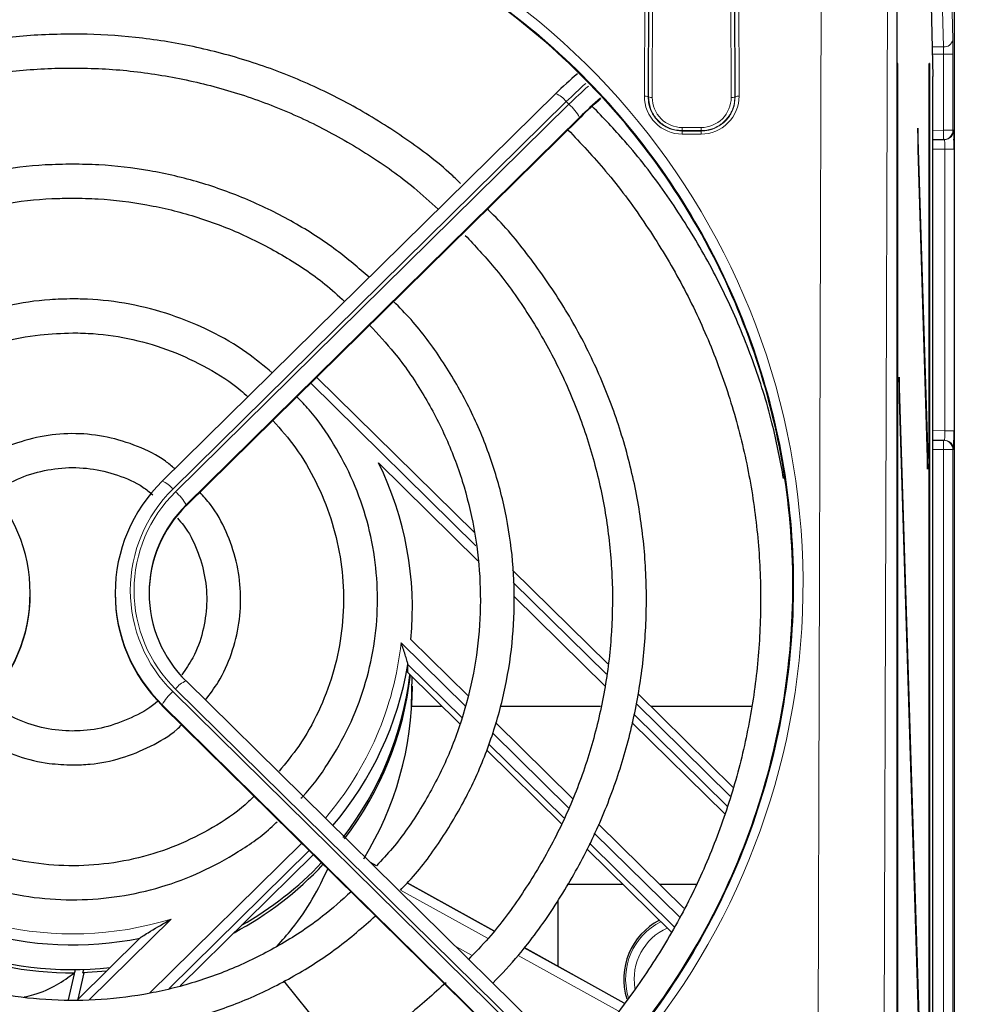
# Model space of a CAD drawing. Header units: millimetres. Extents: x 5 to 418, y 2 to 292.
# Tile 38 of 53: x 112 to 129, y 223 to 240. Entities that reach past the tile are written whole.
import ezdxf

# ---------------------------------------------------------------- set-up
doc = ezdxf.new("R2010")
doc.units = ezdxf.units.MM
doc.layers.add('SLD-0', color=7, linetype='Continuous')
doc.styles.add('SLDTEXTSTYLE0', font='TXT', dxfattribs={"width": 0.605})
doc.dimstyles.new('SLDDIMSTYLE0', dxfattribs={"dimtxt": 3.5, "dimasz": 3.302, "dimexe": 0, "dimexo": 0.0625, "dimgap": 0.875, "dimtad": 1, "dimlfac": 3, "dimrnd": 1e-09, "dimzin": 12, "dimdsep": 46, "dimtxsty": 'SLDTEXTSTYLE0', "dimsah": 1, "dimcen": 0.09, "dimadec": 0, "dimazin": 3, "dimtfac": 1, "dimtofl": 0, "dimtmove": 0, "dimatfit": 3, "dimfxl": 1, "dimfrac": 2, "dimtolj": 1, "dimtzin": 12, "dimarcsym": 0})
doc.dimstyles.new('SLDDIMSTYLE1', dxfattribs={"dimtxt": 3.5, "dimasz": 3.302, "dimexe": 0, "dimexo": 0.0625, "dimgap": 0.875, "dimtad": 1, "dimdec": 1, "dimlfac": 3, "dimrnd": 1e-09, "dimzin": 12, "dimdsep": 46, "dimtxsty": 'SLDTEXTSTYLE0', "dimsah": 1, "dimcen": 0.09, "dimadec": 0, "dimazin": 3, "dimtfac": 1, "dimtofl": 0, "dimtmove": 0, "dimatfit": 3, "dimfxl": 1, "dimfrac": 2, "dimtolj": 1, "dimtzin": 12, "dimarcsym": 0})

# ---------------------------------------------------------------- blocks, each defined once
blk = doc.blocks.new('_D')
at = {"layer": 'SLD-0', "color": 7}
for p, q in [((54.158, 238.21), (54.158, 266.346)), ((128.824, 245.223), (128.824, 266.346)), ((128.824, 265.346), (54.158, 265.346))]:
    blk.add_line(p, q, dxfattribs=at)
for points in [[(54.158, 265.346), (57.46, 264.838), (57.46, 265.854)], [(128.824, 265.346), (125.522, 265.854), (125.522, 264.838)]]:
    blk.add_solid(points, dxfattribs=at)
at = {"layer": 'SLD-0', "color": 7, "insert": (87.48, 269.857), "char_height": 3.5, "attachment_point": 1, "style": 'SLDTEXTSTYLE0'}
blk.add_mtext('224', dxfattribs=at)
blk = doc.blocks.new('_D_1')
at = {"layer": 'SLD-0', "color": 7}
for p, q in [((127.324, 252.29), (144.373, 252.29)), ((143.373, 252.29), (143.373, 127.29)), ((127.324, 127.29), (144.373, 127.29))]:
    blk.add_line(p, q, dxfattribs=at)
for centre, start, end in [((140.687, 188.429), 63.4349, 116.5651), ((140.687, 191.151), 243.4349, 296.5651)]:
    blk.add_arc(centre, 6.006, start, end, dxfattribs=at)
for points in [[(143.373, 252.29), (142.865, 248.988), (143.881, 248.988)], [(143.373, 127.29), (143.881, 130.592), (142.865, 130.592)]]:
    blk.add_solid(points, dxfattribs=at)
at = {"layer": 'SLD-0', "color": 7, "insert": (138.861, 185.779), "char_height": 3.5, "attachment_point": 1, "rotation": 90, "style": 'SLDTEXTSTYLE0'}
blk.add_mtext('375', dxfattribs=at)

msp = doc.modelspace()

# ---------------------------------------------------------------- linework, layer by layer
at = {"color": 7, "linetype": 'Continuous', "lineweight": 25}
for p, q in [((128.824, 245.223), (128.824, 134.5564)), ((127.8183, 145.2288), (127.8183, 244.5509)), ((128.4215, 240.7485), (128.4485, 239.4899)), ((127.8333, 239.7231), (127.8253, 239.7231)), ((127.8253, 239.7231), (127.8253, 146.3897)), ((127.8333, 146.3897), (127.8333, 239.7231)), ((128.3818, 139.7231), (128.3818, 239.7231)), ((128.3897, 239.7231), (128.3818, 239.7231)), ((128.3897, 239.7231), (128.3897, 139.7231)), ((128.4485, 134.3897), (128.4485, 239.4899)), ((121.7887, 239.1909), (114.8392, 232.3487)), ((115.2606, 231.9106), (122.2295, 238.772)), ((122.231, 238.7764), (122.2295, 238.772)), ((128.1864, 238.5801), (128.1826, 238.2048)), ((128.362, 232.9317), (128.1864, 238.5801)), ((128.6399, 238.3765), (128.4485, 238.3731)), ((128.6544, 238.3767), (128.6399, 238.3765)), ((128.1826, 238.2048), (128.3581, 232.5564)), ((120.3529, 231.4376), (117.5665, 234.181)), ((127.8569, 234.1826), (127.853, 233.8073)), ((128.362, 217.9317), (127.8569, 234.1826)), ((127.853, 233.8073), (128.3581, 217.5564)), ((128.4485, 233.073), (128.6399, 233.0696)), ((128.6399, 233.0696), (128.6544, 233.0694)), ((128.362, 232.9317), (128.3469, 232.9163)), ((128.3581, 232.5564), (128.362, 232.9317)), ((120.4123, 230.9423), (118.6588, 232.6687)), ((114.8392, 232.3487), (114.8378, 232.3444)), ((115.262, 231.915), (115.2606, 231.9106)), ((122.7072, 229.1196), (121.027, 230.7738)), ((112.5074, 230.359), (112.5074, 230.3707)), ((114.0074, 230.3707), (114.0074, 230.359)), ((122.662, 228.7273), (121.0547, 230.3098)), ((119.2319, 229.5518), (120.2347, 228.5645)), ((120.1342, 228.1701), (119.1783, 229.1112)), ((119.1783, 228.9654), (119.1783, 229.1112)), ((122.21, 221.9769), (115.2606, 228.8191)), ((119.1783, 228.9654), (120.0975, 228.0604)), ((119.2438, 228.368), (119.2517, 228.898)), ((124.9179, 226.943), (123.2466, 228.5885)), ((114.8392, 228.381), (114.8378, 228.3854)), ((114.8392, 228.381), (121.8082, 221.5196)), ((119.785, 228.368), (119.2438, 228.368)), ((122.5825, 228.368), (120.8105, 228.368)), ((125.2515, 228.368), (123.4705, 228.368)), ((124.8149, 226.6076), (123.167, 228.2301)), ((120.7241, 228.0826), (122.0892, 226.7385)), ((124.7737, 226.4732), (123.1343, 228.0873)), ((120.5705, 227.5947), (121.8856, 226.2998)), ((121.9321, 226.3999), (120.6089, 227.7027)), ((122.5428, 226.292), (124.0543, 224.8037)), ((122.3404, 225.8521), (123.8322, 224.3833)), ((123.8829, 224.4792), (122.3866, 225.9524)), ((115.1557, 223.4362), (117.5001, 225.7444)), ((118.6222, 225.5545), (118.5172, 225.6127)), ((120.6974, 224.4051), (119.1671, 225.2527)), ((122.9793, 225.2231), (121.9908, 225.2231)), ((124.2758, 225.2231), (123.6284, 225.2231)), ((121.8241, 224.9411), (121.8241, 223.7811)), ((114.452, 224.2834), (113.3394, 223.188)), ((123.0001, 223.1297), (121.2301, 224.11)), ((113.1836, 223.1889), (113.3073, 223.7227)), ((113.3002, 223.7226), (113.2867, 223.6642)), ((113.3526, 223.2009), (113.4605, 223.6663)), ((113.4377, 223.6668), (113.4513, 223.7255)), ((113.8526, 223.6933), (113.4377, 223.6668)), ((118.0765, 222.1782), (116.9883, 223.5218))]:
    msp.add_line(p, q, dxfattribs=at)
at = {"color": 7, "linetype": 'Continuous', "lineweight": 18}
for p, q in [((128.824, 134.5564), (128.824, 245.223)), ((123.3545, 239.1457), (123.3713, 244.5928)), ((123.4379, 244.5812), (123.4212, 239.1341)), ((123.4277, 239.1341), (123.4443, 244.5175)), ((123.5109, 244.506), (123.4944, 239.1225)), ((124.8872, 239.1225), (124.8706, 244.506)), ((124.9372, 244.5175), (124.9538, 239.1341)), ((124.9603, 239.1341), (124.9436, 244.5812)), ((125.0102, 244.5928), (125.027, 239.1457)), ((126.4094, 218.038), (126.4911, 244.5928)), ((127.6576, 244.3902), (127.5759, 217.8354)), ((128.635, 240.0144), (128.6109, 241.1731)), ((128.7775, 241.3008), (128.8016, 240.142)), ((128.4372, 240.0144), (128.635, 240.0144)), ((128.637, 239.8867), (128.44, 239.8867)), ((128.637, 239.8867), (128.8037, 239.8867)), ((128.637, 238.5431), (128.637, 239.8867)), ((128.8037, 239.8867), (128.8037, 238.5431)), ((123.4212, 239.1341), (123.4277, 239.1341)), ((124.9603, 239.1341), (124.9538, 239.1341)), ((121.9758, 239.0476), (115.0263, 232.2054)), ((115.0735, 232.159), (122.0229, 239.0012)), ((122.0229, 239.0012), (121.9758, 239.0476)), ((115.262, 231.915), (122.231, 238.7764)), ((122.2115, 238.7688), (115.262, 231.9266)), ((124.0241, 238.5361), (124.0241, 238.5912)), ((124.0241, 238.5912), (124.3574, 238.5912)), ((124.3574, 238.5361), (124.3574, 238.5912)), ((128.4485, 238.5398), (128.637, 238.5431)), ((128.637, 238.5431), (128.8037, 238.5431)), ((128.8037, 238.5431), (128.8182, 238.5434)), ((124.0241, 238.5291), (124.0241, 238.5361)), ((124.3574, 238.5361), (124.0241, 238.5361)), ((124.0241, 238.5291), (124.0241, 238.474)), ((124.0241, 238.5291), (124.3574, 238.5291)), ((124.3574, 238.474), (124.0241, 238.474)), ((124.3574, 238.5291), (124.3574, 238.5361)), ((124.3574, 238.5291), (124.3574, 238.474)), ((128.6603, 238.2102), (128.4485, 238.2065)), ((128.824, 238.2102), (128.6603, 238.2102)), ((128.6603, 233.2359), (128.6603, 238.2102)), ((128.824, 238.2102), (128.824, 233.2359)), ((120.3807, 231.2054), (117.4625, 234.0786)), ((128.4485, 233.2396), (128.6603, 233.2359)), ((128.824, 233.2359), (128.6603, 233.2359)), ((128.637, 232.903), (128.4485, 232.9063)), ((128.8037, 232.903), (128.637, 232.903)), ((128.637, 194.6265), (128.637, 232.903)), ((128.8037, 232.903), (128.8037, 194.6265)), ((128.8182, 232.9027), (128.8037, 232.903)), ((115.262, 231.915), (115.262, 231.9266)), ((122.686, 228.9357), (121.04, 230.5563)), ((119.0582, 229.4907), (120.1874, 228.3789)), ((122.0229, 221.8336), (115.0735, 228.6758)), ((115.0263, 228.6294), (121.9758, 221.7872)), ((114.8378, 228.3854), (114.8378, 228.397)), ((121.7872, 221.5548), (114.8378, 228.397)), ((114.8378, 228.3854), (121.8067, 221.524)), ((124.8696, 226.7858), (123.2103, 228.4196)), ((120.6699, 227.9039), (122.0153, 226.5792)), ((122.4693, 226.1322), (123.9737, 224.6511)), ((114.6113, 223.3072), (117.3019, 225.9563)), ((117.4346, 225.8257), (114.9607, 223.39)), ((117.5001, 225.7444), (117.5001, 225.7612)), ((118.5251, 225.605), (118.6202, 225.5523)), ((119.165, 225.2505), (120.6956, 224.4027)), ((120.593, 224.2691), (119.046, 225.1259)), ((114.996, 224.6142), (113.5462, 223.1868)), ((120.026, 224.1273), (120.3122, 223.9687)), ((122.8928, 222.9952), (121.1275, 223.973)), ((121.2284, 224.1076), (122.9982, 223.1274))]:
    msp.add_line(p, q, dxfattribs=at)
at = {"color": 7, "linetype": 'Continuous', "lineweight": 18, "flags": 128}
for points in [[(128.6399, 238.3765), (128.6399, 238.3797), (128.6397, 238.3892), (128.6395, 238.4046), (128.6391, 238.4253), (128.6387, 238.4505), (128.6382, 238.4793), (128.6376, 238.5106), (128.637, 238.5431)], [(128.6399, 233.0696), (128.6399, 233.0664), (128.6397, 233.0569), (128.6395, 233.0415), (128.6391, 233.0208), (128.6387, 232.9956), (128.6382, 232.9667), (128.6376, 232.9355), (128.637, 232.903)]]:
    msp.add_lwpolyline(points, dxfattribs=at)
at = {"color": 7, "linetype": 'Continuous', "lineweight": 18}
for centre, radius, start, end in [((128.6504, 240.1668), 0.1532, 264.21217, 350.703), ((128.4334, 232.5063), 9.1918, 131.69068, 134.63154), ((128.4756, 232.4652), 9.1846, 131.69408, 134.63268), ((121.6252, 238.7838), 0.4388, 36.95893, 68.11989), ((123.37, 239.037), 0.1098, 62.19766, 98.09487), ((124.0241, 239.1436), 0.6696, 179.82365, 270), ((123.4789, 239.2311), 0.1097, 242.19129, 278.10881), ((124.0241, 239.1209), 0.5297, 179.82365, 270), ((124.3574, 239.1436), 0.6696, 270, 0.17635), ((124.3574, 239.1209), 0.5297, 270, 0.17635), ((124.9026, 239.2311), 0.1097, 261.89047, 297.80943), ((125.0115, 239.037), 0.1098, 81.90513, 117.80234), ((121.487, 238.3735), 0.8253, 28.62105, 49.50798), ((128.637, 238.5431), 0.1667, 271.00444, 0.0034), ((128.6515, 238.5434), 0.1667, 271.00435, 0.00436), ((128.637, 232.903), 0.1667, 359.99489, 88.99556), ((128.6515, 232.9027), 0.1667, 359.99491, 88.99468), ((114.6757, 231.9416), 0.4387, 36.95743, 68.12139), ((116.7772, 230.4174), 2.5025, 134.39916, 225.60084), ((116.7789, 230.4174), 2.4376, 134.39922, 225.60078), ((114.5377, 231.5314), 0.8252, 28.6187, 49.51034), ((113.3948, 230.1051), 5.6966, 319.39761, 353.8084), ((115.4241, 228.412), 0.4388, 111.87963, 143.04177), ((115.5622, 228.0018), 0.8252, 130.4908, 151.38017), ((113.2576, 230.2492), 5.897, 226.70578, 287.14483), ((124.1574, 223.5564), 1.1336, 116.87265, 196.3379), ((124.1574, 223.5564), 0.9832, 113.89965, 189.71343)]:
    msp.add_arc(centre, radius, start, end, dxfattribs=at)
at = {"color": 7, "linetype": 'Continuous', "lineweight": 25}
for centre, radius, start, end in [((126.4154, 234.5239), 6.5697, 130.22064, 134.78717), ((126.8934, 234.0493), 6.6479, 130.43173, 134.77096), ((126.2125, 234.7685), 5.6494, 129.9077, 134.8111), ((113.4286, 230.096), 5.8287, 354.64278, 26.19277), ((109.7444, 230.3707), 2.7624, 314.39911, 45.60089), ((116.7704, 230.3707), 2.7624, 134.39911, 225.60089), ((116.7911, 230.356), 2.1836, 134.44537, 179.92113), ((116.7857, 230.3707), 2.1777, 134.39923, 225.60077), ((109.7376, 230.3628), 2.7699, 314.44524, 359.92125), ((116.7773, 230.3628), 2.7699, 180.07875, 225.55476), ((113.3891, 230.0811), 5.8699, 319.48763, 350.48969), ((113.3965, 229.6402), 5.8618, 322.31834, 353.03266), ((113.4008, 229.5801), 5.8573, 322.67582, 353.56012), ((113.4181, 228.7285), 5.8393, 328.51597, 359.97262), ((113.2558, 230.2201), 6.0611, 226.46338, 281.34177), ((113.2479, 229.7056), 6.0416, 223.04509, 270.36794), ((113.2533, 229.7748), 6.053, 223.47837, 276.31287), ((113.3006, 229.6604), 5.9861, 297.95912, 317.05169), ((113.3002, 229.7197), 5.9871, 299.41558, 316.65013), ((124.1574, 223.5564), 1.1667, 117.41664, 197.45478)]:
    msp.add_arc(centre, radius, start, end, dxfattribs=at)
at = {"color": 7, "linetype": 'Continuous', "lineweight": 18}
for centre, major_axis, ratio, start_param, end_param in [((113.2574, 230.5338), (0, 12.8996), 0.999992, 3.3920394, 7.5737685), ((128.7979, 239.8867), (0, 0.3333), 0.0174551, 4.712389, 5.5850536), ((128.6312, 239.8867), (0, 0.1667), 0.0349101, 4.712389, 5.5850536), ((128.8182, 238.21), (0, 0.3334), 0.0174604, 5.2567119, 6.2834903), ((128.6515, 238.21), (0.0029, 0.1667), 0.0523172, 4.7145255, 6.2850173), ((128.6515, 233.2361), (-0.0029, 0.1667), 0.0523172, 3.1397607, 4.7102524)]:
    msp.add_ellipse(centre, major_axis=major_axis, ratio=ratio, start_param=start_param, end_param=end_param, dxfattribs=at)
at = {"color": 7, "linetype": 'Continuous', "lineweight": 25}
for centre, major_axis, ratio, start_param, end_param in [((128.8182, 238.21), (0, 0.3334), 0.0174604, 4.7129985, 5.2567119), ((128.8182, 233.2361), (0, 0.3334), 0.0174604, 3.1412877, 4.7117794), ((113.2574, 229.6528), (4.4332, -4.2618), 0.9486814, 5.4818449, 5.4856474)]:
    msp.add_ellipse(centre, major_axis=major_axis, ratio=ratio, start_param=start_param, end_param=end_param, dxfattribs=at)
for points, knots in [([(113.2574, 217.7853), (113.1908, 217.7856), (112.8573, 217.7873), (111.9898, 217.8294), (110.6551, 218.0191), (108.9387, 218.4923), (107.1382, 219.2863), (105.367, 220.4532), (103.8033, 221.9079), (102.5105, 223.5906), (101.5042, 225.4867), (100.8301, 227.5215), (100.5037, 229.6674), (100.5448, 231.8323), (100.9578, 233.9846), (101.727, 236.0222), (102.844, 237.9182), (104.2521, 239.5763), (105.9354, 240.9818), (107.8031, 242.064), (109.8392, 242.8199), (111.9371, 243.2166), (114.0838, 243.2575), (116.1765, 242.9461), (118.2022, 242.288), (120.0728, 241.3144), (121.7717, 240.034), (123.2283, 238.4979), (124.4228, 236.722), (125.303, 234.7754), (125.8513, 232.6831), (126.0387, 230.5322), (125.8571, 228.3537), (125.3099, 226.2483), (124.402, 224.2449), (123.1773, 222.4441), (121.6501, 220.8645), (119.9023, 219.5871), (117.9507, 218.6164), (116.1523, 218.0801), (114.5687, 217.8246), (113.6961, 217.7984), (113.2574, 217.7853)], [0, 0, 0, 0, 0.0024859, 0.0124341, 0.0323611, 0.0526233, 0.0787188, 0.1055704, 0.1317054, 0.1585771, 0.1850965, 0.2123645, 0.2392479, 0.2668998, 0.2939679, 0.3218249, 0.3488094, 0.3765943, 0.4032605, 0.4307236, 0.4569832, 0.4840228, 0.5099717, 0.5366786, 0.5625444, 0.5891513, 0.6151906, 0.6419657, 0.6683598, 0.6954976, 0.7222802, 0.7498247, 0.776862, 0.8046825, 0.8317223, 0.8595604, 0.8863436, 0.9139265, 0.9403107, 0.9674812, 0.9836518, 1, 1, 1, 1]), ([(113.2574, 240.2415), (113.0738, 240.2385), (112.5459, 240.23), (111.6769, 240.1359), (110.6642, 239.9273), (109.6785, 239.6165), (108.7294, 239.2094), (107.8295, 238.7069), (107.0349, 238.1641), (106.5754, 237.7536), (106.3712, 237.5713)], [0, 0, 0, 0, 0.0727032, 0.209048, 0.3454347, 0.4818202, 0.6182022, 0.7545793, 0.8909502, 1, 1, 1, 1]), ([(120.1088, 237.6024), (120.0563, 237.6535), (119.7591, 237.9434), (119.1472, 238.3969), (118.28, 238.9507), (117.3545, 239.4078), (116.388, 239.7715), (115.3885, 240.036), (114.3848, 240.1957), (113.6707, 240.2398), (113.3009, 240.2413), (113.2574, 240.2415)], [0, 0, 0, 0, 0.0294029, 0.1665865, 0.3037797, 0.4409818, 0.578193, 0.7154112, 0.8526357, 0.9826605, 1, 1, 1, 1]), ([(106.7985, 237.1506), (107.007, 237.3341), (107.4645, 237.737), (108.2509, 238.2619), (109.1305, 238.7365), (110.0575, 239.1154), (111.0194, 239.3972), (112.006, 239.5772), (112.7565, 239.6374), (113.1739, 239.6408), (113.2574, 239.6415)], [0, 0, 0, 0, 0.1181251, 0.2592459, 0.4003559, 0.5414561, 0.6825478, 0.8236317, 0.9647103, 1, 1, 1, 1]), ([(113.2574, 239.6415), (113.4303, 239.6387), (113.937, 239.6305), (114.7744, 239.5386), (115.7553, 239.3319), (116.7085, 239.0234), (117.6245, 238.6196), (118.489, 238.1198), (119.1908, 237.6285), (119.5733, 237.275), (119.7123, 237.1466)], [0, 0, 0, 0, 0.073044, 0.2140711, 0.3551449, 0.4962202, 0.6372992, 0.7783838, 0.9194756, 1, 1, 1, 1]), ([(125.8136, 232.3962), (125.7563, 232.7018), (125.6289, 233.3818), (125.3084, 234.4081), (124.8785, 235.4689), (124.3503, 236.4868), (123.7287, 237.451), (123.0918, 238.2844), (122.6289, 238.7624), (122.4328, 238.9649)], [0, 0, 0, 0, 0.1246171, 0.2772322, 0.4298494, 0.5824715, 0.7350984, 0.8877316, 1, 1, 1, 1]), ([(122.005, 238.551), (122.2315, 238.3115), (122.715, 237.8002), (123.3573, 236.9351), (123.9458, 235.9834), (124.4397, 234.9801), (124.8374, 233.9365), (125.1345, 232.8608), (125.3288, 231.7626), (125.4185, 230.6514), (125.4028, 229.5367), (125.2819, 228.4283), (125.0567, 227.3358), (124.7293, 226.2685), (124.3022, 225.2361), (123.7806, 224.2462), (123.1634, 223.3124), (122.6028, 222.5869), (122.2218, 222.2012), (122.1037, 222.0816)], [0, 0, 0, 0, 0.0539538, 0.1151766, 0.1764028, 0.2376326, 0.2988656, 0.3601014, 0.42134, 0.4825806, 0.5438227, 0.6050653, 0.6663079, 0.7275496, 0.7887898, 0.8500279, 0.9112634, 0.972496, 1, 1, 1, 1]), ([(113.2574, 237.9441), (113.0957, 237.9411), (112.6319, 237.9326), (111.8697, 237.8383), (110.9867, 237.6295), (110.1336, 237.3204), (109.3249, 236.9139), (108.6122, 236.4586), (108.2041, 236.1033), (108.0226, 235.9454)], [0, 0, 0, 0, 0.0844751, 0.2422676, 0.4001236, 0.5579765, 0.7158229, 0.8736601, 1, 1, 1, 1]), ([(118.4929, 235.946), (118.3045, 236.1091), (117.8889, 236.4688), (117.1678, 236.9267), (116.3578, 237.3303), (115.504, 237.6367), (114.6203, 237.8427), (113.8661, 237.9334), (113.4107, 237.9414), (113.2574, 237.9441)], [0, 0, 0, 0, 0.1308534, 0.2886408, 0.4464448, 0.6042626, 0.7620939, 0.9199356, 1, 1, 1, 1]), ([(108.4539, 235.5208), (108.5892, 235.6414), (108.9397, 235.9541), (109.5804, 236.3677), (110.3544, 236.7624), (111.1738, 237.0591), (112.0228, 237.2561), (112.7229, 237.3359), (113.1352, 237.3423), (113.2574, 237.3441)], [0, 0, 0, 0, 0.1039541, 0.2692789, 0.4345843, 0.599872, 0.7651448, 0.9304052, 1, 1, 1, 1]), ([(113.2574, 237.3441), (113.4069, 237.3414), (113.8464, 237.3332), (114.5724, 237.2418), (115.4188, 237.0355), (116.2346, 236.7299), (117.0035, 236.3263), (117.6182, 235.9221), (117.946, 235.6242), (118.0604, 235.5202)], [0, 0, 0, 0, 0.0851174, 0.2502899, 0.4155351, 0.5807835, 0.7460391, 0.9113065, 1, 1, 1, 1]), ([(120.6807, 223.4826), (120.835, 223.6461), (121.2238, 224.0582), (121.7554, 224.7955), (122.2786, 225.6742), (122.7051, 226.6033), (123.0341, 227.5696), (123.2613, 228.5641), (123.3846, 229.5761), (123.4026, 230.5952), (123.3153, 231.6108), (123.1234, 232.6124), (122.8291, 233.5895), (122.4349, 234.5316), (121.9472, 235.4312), (121.3622, 236.2701), (120.8992, 236.8477), (120.6114, 237.1205), (120.5717, 237.1581)], [0, 0, 0, 0, 0.0443875, 0.11189083, 0.17938952, 0.24688365, 0.31437341, 0.38185924, 0.44934229, 0.5168229, 0.58430249, 0.65178159, 0.7192613, 0.78674226, 0.85422626, 0.92171322, 0.98920439, 1, 1, 1, 1]), ([(120.1896, 236.6864), (120.3625, 236.5028), (120.7626, 236.078), (121.2947, 235.3336), (121.7934, 234.4773), (122.1954, 233.5721), (122.4994, 232.631), (122.7012, 231.6635), (122.7988, 230.6805), (122.7909, 229.6928), (122.6778, 228.7113), (122.4607, 227.7469), (122.1416, 226.8104), (121.7255, 225.9112), (121.212, 225.0634), (120.7161, 224.3848), (120.363, 224.019), (120.2401, 223.8916)], [0, 0, 0, 0, 0.05323835, 0.12317254, 0.19311199, 0.26305724, 0.333008, 0.4029634, 0.4729226, 0.54288442, 0.61284801, 0.68281099, 0.75277272, 0.82273156, 0.8926867, 0.96263729, 1, 1, 1, 1]), ([(113.2574, 235.5648), (113.122, 235.5617), (112.7357, 235.5531), (112.103, 235.458), (111.3774, 235.2503), (110.6915, 234.9397), (110.1378, 234.6079), (109.8438, 234.35), (109.7376, 234.2568)], [0, 0, 0, 0, 0.1056556, 0.301469, 0.497397, 0.6933165, 0.8892199, 1, 1, 1, 1]), ([(116.7797, 234.2592), (116.6337, 234.3814), (116.296, 234.6638), (115.6928, 235.008), (114.9983, 235.2988), (114.2674, 235.4874), (113.6811, 235.5586), (113.3438, 235.5635), (113.2574, 235.5648)], [0, 0, 0, 0, 0.1492095, 0.3450147, 0.540854, 0.7367238, 0.9326199, 1, 1, 1, 1]), ([(119.046, 225.1259), (119.1108, 225.1922), (119.3855, 225.4728), (119.7898, 226.0374), (120.2477, 226.8089), (120.6056, 227.6321), (120.8657, 228.4893), (121.0227, 229.3708), (121.075, 230.2642), (121.0217, 231.1575), (120.8637, 232.0386), (120.6027, 232.8955), (120.2437, 233.7178), (119.7863, 234.4897), (119.3455, 235.0956), (119.0302, 235.4141), (118.926, 235.5194)], [0, 0, 0, 0, 0.02414784, 0.10228001, 0.18040386, 0.25851988, 0.33662836, 0.4147309, 0.4928284, 0.57092317, 0.6490165, 0.72711015, 0.80520661, 0.8833071, 0.96141352, 1, 1, 1, 1]), ([(118.5008, 235.1009), (118.65, 234.9416), (118.9961, 234.5721), (119.4431, 233.9151), (119.8483, 233.1556), (120.1547, 232.3514), (120.361, 231.5172), (120.4633, 230.6644), (120.4602, 229.8056), (120.3519, 228.9534), (120.1395, 228.1206), (119.8276, 227.318), (119.4154, 226.5622), (119.0119, 225.9688), (118.7184, 225.6568), (118.6222, 225.5545)], [0, 0, 0, 0, 0.0618764, 0.1435097, 0.2251531, 0.3068068, 0.3884697, 0.4701404, 0.5518169, 0.6334965, 0.7151758, 0.7968519, 0.8785227, 0.9601857, 1, 1, 1, 1]), ([(110.16, 233.8409), (110.3334, 233.9762), (110.6923, 234.2563), (111.3106, 234.5752), (111.9799, 234.8111), (112.6356, 234.943), (113.0648, 234.958), (113.2574, 234.9648)], [0, 0, 0, 0, 0.1967613, 0.4074117, 0.6180167, 0.8285845, 1, 1, 1, 1]), ([(113.2574, 234.9648), (113.378, 234.9621), (113.7348, 234.9541), (114.3235, 234.863), (115.0049, 234.6598), (115.6425, 234.3521), (116.0954, 234.073), (116.3089, 233.8749), (116.3503, 233.8365)], [0, 0, 0, 0, 0.10730624, 0.31768739, 0.52820855, 0.73873901, 0.949293, 1, 1, 1, 1]), ([(117.2887, 226.7478), (117.2976, 226.7565), (117.4849, 226.9394), (117.7788, 227.3618), (118.1524, 228.0063), (118.4216, 228.703), (118.5921, 229.428), (118.6576, 230.1697), (118.6176, 230.913), (118.4725, 231.6433), (118.2266, 232.3475), (117.8789, 233.0068), (117.5391, 233.5085), (117.2902, 233.761), (117.2162, 233.8361)], [0, 0, 0, 0, 0.0047811, 0.1003159, 0.195834, 0.2913353, 0.3868208, 0.4822945, 0.5777597, 0.6732215, 0.7686834, 0.8641506, 0.959628, 1, 1, 1, 1]), ([(116.794, 233.4204), (116.9318, 233.2624), (117.2237, 232.9274), (117.5657, 232.34), (117.8328, 231.6916), (117.9973, 231.0099), (118.0581, 230.312), (118.013, 229.6129), (117.8638, 228.9275), (117.6108, 228.2734), (117.2932, 227.6959), (117.0226, 227.3704), (116.9019, 227.2253)], [0, 0, 0, 0, 0.0920963, 0.1951619, 0.2982527, 0.4013668, 0.5045006, 0.6076479, 0.7108, 0.8139475, 0.9170831, 1, 1, 1, 1]), ([(115.0611, 232.5671), (115.0063, 232.6127), (114.8091, 232.7771), (114.4051, 232.9721), (113.8714, 233.1409), (113.3119, 233.2019), (112.7506, 233.1608), (112.2098, 233.0125), (111.7683, 232.8134), (111.5381, 232.6327), (111.4541, 232.5668)], [0, 0, 0, 0, 0.0551313, 0.1987376, 0.3424044, 0.4861247, 0.6298859, 0.773666, 0.9174408, 1, 1, 1, 1]), ([(111.8374, 232.1061), (111.9279, 232.1731), (112.1516, 232.3388), (112.5719, 232.5014), (113.0638, 232.5954), (113.5674, 232.5836), (114.0528, 232.4648), (114.4303, 232.3027), (114.616, 232.1534), (114.6729, 232.1076)], [0, 0, 0, 0, 0.1111151, 0.2746063, 0.4379963, 0.6013157, 0.7646005, 0.9278828, 1, 1, 1, 1]), ([(115.601, 228.484), (115.6802, 228.5866), (115.8726, 228.8359), (116.0748, 229.2961), (116.2109, 229.8332), (116.2386, 230.3874), (116.1625, 230.9372), (115.979, 231.4595), (115.7571, 231.8724), (115.5683, 232.0799), (115.5041, 232.1504)], [0, 0, 0, 0, 0.09712512, 0.23580516, 0.37442599, 0.51299877, 0.65154066, 0.79007048, 0.92860944, 1, 1, 1, 1]), ([(115.1069, 231.6923), (115.144, 231.6511), (115.2916, 231.4876), (115.4631, 231.1383), (115.6063, 230.6676), (115.6404, 230.1735), (115.567, 229.6862), (115.4167, 229.259), (115.2529, 229.0254), (115.1839, 228.9269)], [0, 0, 0, 0, 0.05530056, 0.21999865, 0.38482253, 0.54975843, 0.7147712, 0.87979506, 1, 1, 1, 1]), ([(119.1783, 229.1112), (119.178, 229.1138), (119.1773, 229.1196), (119.1708, 229.1453), (119.1555, 229.1991), (119.1185, 229.3179), (119.0829, 229.422), (119.0584, 229.4902), (119.0582, 229.4907)], [0, 0, 0, 0, 0.0626703, 0.1400382, 0.2626467, 0.5001029, 0.9961642, 1, 1, 1, 1]), ([(113.2574, 227.9344), (113.1752, 227.9369), (112.9269, 227.9444), (112.5197, 228.0347), (112.085, 228.2158), (111.8487, 228.4005), (111.7429, 228.4832)], [0, 0, 0, 0, 0.1496216, 0.4518329, 0.754456, 1, 1, 1, 1]), ([(114.774, 228.4769), (114.7698, 228.4727), (114.6495, 228.3515), (114.3476, 228.1842), (113.886, 227.9985), (113.5102, 227.9387), (113.3007, 227.9351), (113.2574, 227.9344)], [0, 0, 0, 0, 0.0109053, 0.3145103, 0.6179015, 0.9211126, 1, 1, 1, 1]), ([(111.3278, 228.0385), (111.3293, 228.037), (111.4604, 227.9035), (111.7866, 227.7077), (112.292, 227.4742), (112.794, 227.3535), (113.1189, 227.3401), (113.2574, 227.3344)], [0, 0, 0, 0, 0.0030646, 0.2692419, 0.5355338, 0.8019361, 1, 1, 1, 1]), ([(113.2574, 227.3344), (113.3601, 227.3375), (113.6489, 227.3466), (114.1192, 227.4417), (114.6351, 227.6552), (114.995, 227.8627), (115.1547, 228.018), (115.1815, 228.0441)], [0, 0, 0, 0, 0.1467885, 0.4131214, 0.6797315, 0.9463075, 1, 1, 1, 1]), ([(116.4628, 226.7825), (116.4109, 226.732), (116.1909, 226.5178), (115.7319, 226.2186), (115.1005, 225.8982), (114.4233, 225.6793), (113.7219, 225.5598), (113.01, 225.5439), (112.3038, 225.6319), (111.6179, 225.8208), (110.9711, 226.1106), (110.4414, 226.432), (110.1601, 226.6865), (110.053, 226.7834)], [0, 0, 0, 0, 0.0310737, 0.1319051, 0.2327135, 0.333501, 0.4342713, 0.5350292, 0.6357802, 0.736529, 0.8372813, 0.9380437, 1, 1, 1, 1]), ([(109.6268, 226.3599), (109.6987, 226.2907), (109.9504, 226.0484), (110.4542, 225.7153), (111.1219, 225.3702), (111.8359, 225.1255), (112.5767, 224.98), (113.3311, 224.9382), (114.0841, 225.0002), (114.8206, 225.1658), (115.5283, 225.4292), (116.1847, 225.7942), (116.6342, 226.1009), (116.8386, 226.3052), (116.8666, 226.3331)], [0, 0, 0, 0, 0.037917, 0.132577, 0.2272536, 0.3219463, 0.4166529, 0.5113702, 0.6060955, 0.7008232, 0.7955488, 0.8902683, 0.9849778, 1, 1, 1, 1]), ([(116.8691, 224.1371), (116.9584, 224.2382), (117.2052, 224.5177), (117.5344, 225.007), (117.6821, 225.3296), (117.7618, 225.5035)], [0, 0, 0, 0, 0.2071998, 0.5726628, 1, 1, 1, 1]), ([(118.1743, 225.0973), (118.0096, 224.9485), (117.6308, 224.6064), (116.9591, 224.1658), (116.1861, 223.7687), (115.3681, 223.4689), (114.5198, 223.2677), (113.653, 223.169), (112.7804, 223.1738), (111.9149, 223.2822), (111.0691, 223.4928), (110.2546, 223.8014), (109.4868, 224.2073), (108.8415, 224.6389), (108.4858, 224.9665), (108.342, 225.0989)], [0, 0, 0, 0, 0.0618859, 0.1422443, 0.2225934, 0.3029337, 0.3832665, 0.4635936, 0.5439168, 0.6242378, 0.7045581, 0.7848802, 0.8652059, 0.9455373, 1, 1, 1, 1]), ([(107.9065, 224.6701), (107.9101, 224.6664), (108.1213, 224.4464), (108.6079, 224.078), (109.3607, 223.5809), (110.1751, 223.1827), (111.0288, 222.8777), (111.9132, 222.673), (112.8157, 222.5706), (113.7242, 222.572), (114.6264, 222.6773), (115.5101, 222.885), (116.3638, 223.192), (117.174, 223.596), (117.9338, 224.0824), (118.3845, 224.4748), (118.6085, 224.6699)], [0, 0, 0, 0, 0.0013212, 0.0781844, 0.1550555, 0.2319343, 0.3088204, 0.3857126, 0.4626099, 0.5395112, 0.6164147, 0.6933183, 0.7702204, 0.8471195, 0.9240139, 1, 1, 1, 1]), ([(114.4478, 224.2774), (114.4484, 224.2788), (114.45, 224.2821), (114.4642, 224.2938), (114.5076, 224.3238), (114.6678, 224.4214), (114.8409, 224.522), (114.9762, 224.6025), (114.9953, 224.6138), (114.996, 224.6142)], [0, 0, 0, 0, 0.0278644, 0.0623895, 0.1229838, 0.3040548, 0.9014961, 0.9967865, 1, 1, 1, 1]), ([(112.4023, 223.2386), (112.4598, 223.2523), (112.8544, 223.3462), (113.0875, 223.5177), (113.2867, 223.6642)], [0, 0, 0, 0, 0.1457627, 1, 1, 1, 1]), ([(119.8512, 223.4905), (119.6289, 223.2896), (119.1605, 222.8661), (118.3632, 222.3185), (117.4894, 221.8336), (116.5672, 221.4435), (115.6089, 221.1503), (114.6246, 220.9578), (113.6252, 220.868), (112.6218, 220.8818), (111.6254, 220.9992), (110.647, 221.2188), (109.6977, 221.5384), (108.7868, 221.9534), (107.9285, 222.4634), (107.2239, 222.9703), (106.8378, 223.3365), (106.6922, 223.4745)], [0, 0, 0, 0, 0.0622644, 0.1312061, 0.2001424, 0.2690738, 0.3380008, 0.4069242, 0.4758448, 0.5447634, 0.6136811, 0.6825987, 0.7515171, 0.8204373, 0.8893603, 0.9582871, 1, 1, 1, 1])]:
    msp.add_open_spline(points, degree=3, knots=knots, dxfattribs=at)
at = {"color": 7, "linetype": 'Continuous', "lineweight": 18}
for points, knots in [([(116.4133, 218.1692), (116.5206, 218.1976), (117.0577, 218.3397), (118.2473, 218.7488), (119.9208, 219.5845), (121.6342, 220.8373), (123.1256, 222.3658), (124.3364, 224.1096), (125.2518, 226.055), (125.828, 228.1254), (126.0502, 230.2904), (125.9028, 232.4557), (125.3834, 234.5898), (124.5134, 236.5899), (123.3028, 238.4306), (121.814, 240.018), (120.0635, 241.3391), (118.1459, 242.3282), (116.0766, 242.9837), (113.9632, 243.2781), (111.8181, 243.2156), (109.7429, 242.8043), (107.7503, 242.0502), (105.9269, 240.9873), (104.2874, 239.6259), (102.8935, 237.9998), (101.7422, 236.1253), (101.264, 234.7333), (101.0213, 234.027)], [0, 0, 0, 0, 0.0062192, 0.0311287, 0.0703749, 0.110756, 0.1499983, 0.1903399, 0.230279, 0.2713466, 0.3118119, 0.3534368, 0.3941285, 0.4360096, 0.4765155, 0.5182253, 0.5582119, 0.5993938, 0.6387673, 0.6793084, 0.7182509, 0.7583277, 0.7972016, 0.8371861, 0.8763731, 0.9166658, 0.9577141, 1, 1, 1, 1]), ([(123.4212, 239.1341), (123.4239, 239.0902), (123.4308, 238.9778), (123.503, 238.8065), (123.6417, 238.6514), (123.8234, 238.5484), (123.9581, 238.5355), (124.0241, 238.5291)], [0, 0, 0, 0, 0.1405738, 0.3596483, 0.5782792, 0.7933277, 1, 1, 1, 1]), ([(124.0241, 238.5361), (123.9793, 238.5391), (123.8682, 238.5465), (123.7012, 238.6183), (123.5512, 238.7518), (123.4476, 238.9304), (123.4344, 239.0655), (123.4277, 239.1341)], [0, 0, 0, 0, 0.14276213, 0.35408611, 0.56565164, 0.77946436, 1, 1, 1, 1]), ([(124.3574, 238.5291), (124.4022, 238.5321), (124.5138, 238.5395), (124.6817, 238.611), (124.8332, 238.7445), (124.9396, 238.9251), (124.9533, 239.0631), (124.9603, 239.1341)], [0, 0, 0, 0, 0.1406707, 0.350249, 0.5602048, 0.7735933, 1, 1, 1, 1]), ([(124.9538, 239.1341), (124.951, 239.0899), (124.9439, 238.9782), (124.8718, 238.809), (124.7351, 238.6567), (124.5559, 238.5552), (124.4229, 238.5424), (124.3574, 238.5361)], [0, 0, 0, 0, 0.1427007, 0.3600971, 0.5772254, 0.7920559, 1, 1, 1, 1])]:
    msp.add_open_spline(points, degree=3, knots=knots, dxfattribs=at)

# ---------------------------------------------------------------- dimensions: what is measured, and where the dimension line sits
at = {"layer": 'SLD-0', "color": 7}
dim = msp.add_linear_dim(base=(54.1575, 265.3457), p1=(128.824, 245.2231), p2=(54.1575, 238.2102), dimstyle='SLDDIMSTYLE0', dxfattribs=at)
dim.commit()
dim.dimension.update_dxf_attribs({"geometry": '_D', "text_midpoint": (91.4908, 265.3457), "dimtype": 160})
dim = msp.add_linear_dim(base=(143.3729, 127.2897), p1=(127.3241, 252.2897), p2=(127.3241, 127.2897), angle=90, text='(<>)', dimstyle='SLDDIMSTYLE1', dxfattribs=at)
dim.commit()
dim.dimension.update_dxf_attribs({"geometry": '_D_1', "text_midpoint": (143.3729, 189.7897), "dimtype": 160})

doc.saveas('drawing.dxf')
